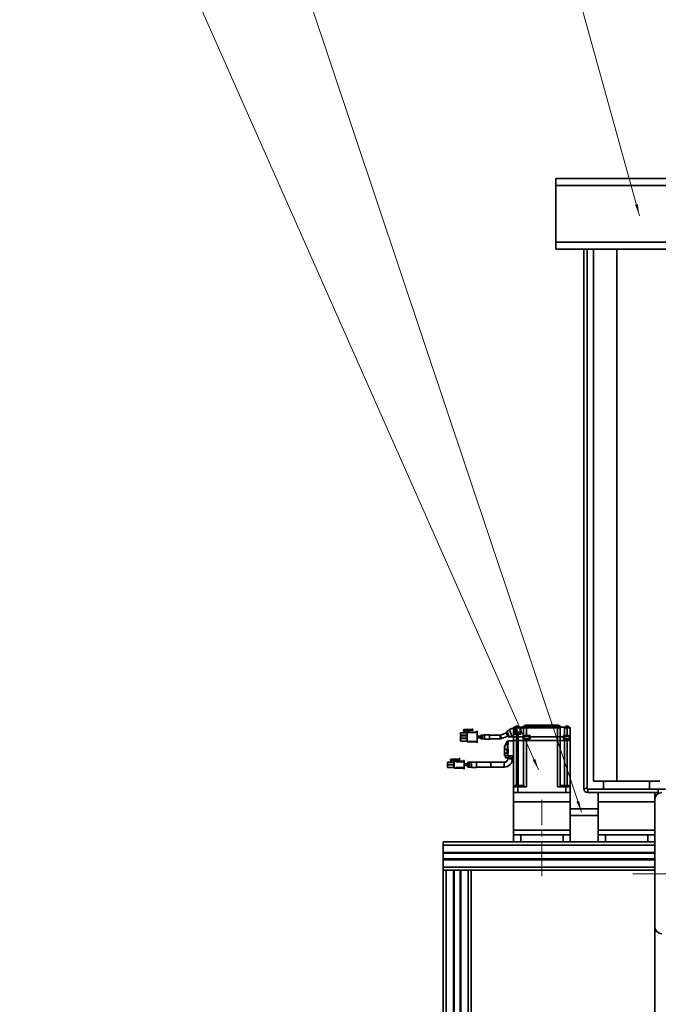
# Model space of a CAD drawing. Header units: millimetres. Extents: x -14862 to 14862, y -10512 to 10512.
# Tile 173 of 199: x 7034 to 7939, y 6886 to 8281. Entities that reach past the tile are written whole.
import ezdxf

# ---------------------------------------------------------------- set-up
doc = ezdxf.new("R2010")
doc.units = ezdxf.units.MM
doc.header["$LTSCALE"] = 4
doc.linetypes.add('点画线', pattern=[18, 12, -2, 2, -2])
for name, color, linetype, lineweight in [('中心线层', 1, '点画线', 18), ('几何体', 7, 'Continuous', 35), ('注释', 3, 'Continuous', 18)]:
    doc.layers.add(name, color=color, linetype=linetype, lineweight=lineweight)

# ---------------------------------------------------------------- blocks, each defined once
blk = doc.blocks.new('*X131')
at = {"layer": '注释', "linetype": 'Continuous'}
blk.add_hatch(color=0, dxfattribs=at).paths.add_polyline_path([(575.4, -1719), (568.2, -1704.2), (572.1, -1702.9)], flags=0)
at = {"layer": '注释', "color": 0, "linetype": 'Continuous'}
blk.add_line((575.4, -1719), (0, 0), dxfattribs=at)
blk = doc.blocks.new('*X139')
at = {"layer": '注释', "linetype": 'Continuous'}
blk.add_hatch(color=0, dxfattribs=at).paths.add_polyline_path([(735.4, -1659.2), (727, -1645.1), (730.7, -1643.5)], flags=0)
at = {"layer": '注释', "color": 0, "linetype": 'Continuous'}
blk.add_line((735.4, -1659.2), (0, 0), dxfattribs=at)
blk = doc.blocks.new('*X140')
at = {"layer": '注释', "linetype": 'Continuous'}
blk.add_hatch(color=0, dxfattribs=at).paths.add_polyline_path([(242.9, -873.9), (236.6, -858.7), (240.5, -857.6)], flags=0)
at = {"layer": '注释', "color": 0, "linetype": 'Continuous'}
blk.add_line((242.9, -873.9), (0, 0), dxfattribs=at)

msp = doc.modelspace()

# ---------------------------------------------------------------- linework, layer by layer
at = {"layer": '中心线层'}
for p, q in [((7774.482, 7067.661), (7774.482, 7175.74)), ((7903.271, 7070.9), (10714.982, 7070.9))]:
    msp.add_line(p, q, dxfattribs=at)
at = {"layer": '几何体'}
for p, q in [((7794.482, 8055.9), (7984.482, 8055.9)), ((7794.482, 8045.9), (7794.482, 8055.9)), ((7794.482, 7965.9), (7794.482, 8045.9)), ((7984.482, 8045.9), (7794.482, 8045.9)), ((7794.482, 7965.9), (7984.482, 7965.9)), ((7794.482, 7955.9), (7794.482, 7965.9)), ((7984.482, 7955.9), (7794.482, 7955.9)), ((7833.746, 7955.9), (7833.746, 7191.636)), ((7838.746, 7955.9), (7838.746, 7191.636)), ((7847.552, 7201.898), (7847.552, 7955.9)), ((7880.491, 7201.898), (7880.491, 7955.9)), ((7659.233, 7270.549), (7659.233, 7267.099)), ((7668.533, 7270.549), (7659.233, 7270.549)), ((7664.033, 7275.018), (7663.533, 7274.018)), ((7663.533, 7274.018), (7663.533, 7273.018)), ((7663.533, 7273.018), (7664.783, 7272.268)), ((7664.033, 7275.018), (7665.533, 7275.018)), ((7664.783, 7272.268), (7665.533, 7272.268)), ((7665.533, 7275.018), (7665.533, 7273.268)), ((7669.233, 7275.018), (7665.533, 7275.018)), ((7665.533, 7273.268), (7669.233, 7273.268)), ((7665.533, 7272.268), (7665.533, 7273.268)), ((7668.533, 7272.035), (7668.533, 7271.684)), ((7668.533, 7271.684), (7668.533, 7271.184)), ((7681.933, 7271.684), (7668.533, 7271.684)), ((7668.533, 7271.184), (7681.933, 7271.184)), ((7668.533, 7258.184), (7668.533, 7271.184)), ((7669.233, 7275.018), (7669.233, 7273.268)), ((7674.113, 7275.018), (7669.233, 7275.018)), ((7669.233, 7273.268), (7669.518, 7273.268)), ((7671.033, 7272.684), (7671.033, 7272.808)), ((7671.783, 7273.596), (7671.552, 7273.521)), ((7671.783, 7273.596), (7676.533, 7274.434)), ((7671.783, 7271.934), (7671.783, 7271.684)), ((7674.113, 7275.018), (7675.533, 7275.269)), ((7675.533, 7275.684), (7676.533, 7275.684)), ((7675.533, 7275.269), (7675.533, 7275.684)), ((7676.533, 7275.684), (7676.533, 7274.434)), ((7681.933, 7272.184), (7681.933, 7271.184)), ((7681.933, 7272.184), (7682.933, 7272.184)), ((7682.933, 7272.684), (7682.433, 7272.684)), ((7682.933, 7272.684), (7682.933, 7272.184)), ((7682.933, 7272.184), (7682.933, 7257.184)), ((7724.83, 7270.654), (7715.433, 7267.234)), ((7724.954, 7270.315), (7724.478, 7271.623)), ((7724.507, 7271.734), (7725.302, 7272.4)), ((7724.696, 7269.672), (7725.84, 7266.528)), ((7725.873, 7270.714), (7725.221, 7270.477)), ((7725.221, 7270.477), (7726.76, 7266.248)), ((7727.993, 7264.888), (7725.291, 7272.311)), ((7725.321, 7272.422), (7726.788, 7273.653)), ((7726.913, 7273.702), (7726.947, 7273.611)), ((7726.943, 7273.813), (7728.41, 7275.044)), ((7732.233, 7264.934), (7728.569, 7275.002)), ((7732.234, 7264.931), (7728.587, 7274.951)), ((7728.704, 7275.206), (7734.482, 7277.4)), ((7734.482, 7268.8), (7734.482, 7277.4)), ((7736.482, 7277.4), (7734.482, 7277.4)), ((7734.482, 7264.9), (7734.482, 7268.8)), ((7738.482, 7268.8), (7734.482, 7268.8)), ((7734.732, 7278.4), (7734.732, 7277.4)), ((7736.482, 7278.4), (7734.732, 7278.4)), ((7735.982, 7269.3), (7735.982, 7268.8)), ((7741.982, 7269.3), (7735.982, 7269.3)), ((7736.032, 7270), (7736.032, 7269.3)), ((7741.932, 7270), (7736.032, 7270)), ((7736.306, 7270.847), (7736.232, 7270)), ((7738.982, 7270.847), (7736.306, 7270.847)), ((7736.482, 7277.4), (7736.482, 7278.4)), ((7738.982, 7278.4), (7736.482, 7278.4)), ((7738.982, 7277.4), (7736.482, 7277.4)), ((7736.482, 7271.332), (7736.482, 7277.4)), ((7736.8, 7279.182), (7736.732, 7278.4)), ((7738.982, 7279.182), (7736.8, 7279.182)), ((7740.942, 7271.72), (7737.022, 7271.72)), ((7740.58, 7279.883), (7737.384, 7279.883)), ((7738.482, 7264.9), (7738.482, 7268.8)), ((7738.482, 7268.8), (7740.982, 7268.8)), ((7741.164, 7279.182), (7738.982, 7279.182)), ((7738.982, 7277.4), (7738.982, 7278.4)), ((7743.732, 7278.4), (7738.982, 7278.4)), ((7743.482, 7277.4), (7738.982, 7277.4)), ((7738.982, 7277.4), (7738.982, 7272)), ((7741.658, 7270.847), (7738.982, 7270.847)), ((7740.982, 7268.8), (7740.982, 7264.9)), ((7740.982, 7268.8), (7744.535, 7268.8)), ((7741.232, 7278.4), (7741.164, 7279.182)), ((7741.732, 7270), (7741.658, 7270.847)), ((7741.932, 7269.3), (7741.932, 7270)), ((7741.982, 7268.8), (7741.982, 7269.3)), ((7743.482, 7277.4), (7743.482, 7268.8)), ((7744.535, 7277.4), (7743.482, 7277.4)), ((7743.732, 7278.4), (7743.732, 7277.4)), ((7744.653, 7278.4), (7743.732, 7278.4)), ((7744.535, 7268.8), (7744.535, 7277.4)), ((7744.535, 7277.4), (7748.482, 7277.4)), ((7744.653, 7277.4), (7744.653, 7278.4)), ((7748.732, 7278.4), (7744.653, 7278.4)), ((7750.431, 7280.936), (7746.832, 7278.565)), ((7746.832, 7278.565), (7793.132, 7278.565)), ((7748.482, 7277.4), (7748.482, 7266.8)), ((7752.482, 7277.4), (7748.482, 7277.4)), ((7748.732, 7278.4), (7748.732, 7277.4)), ((7752.482, 7278.4), (7748.732, 7278.4)), ((7774.482, 7280.936), (7750.431, 7280.936)), ((7796.482, 7278.4), (7752.482, 7278.4)), ((7752.482, 7277.4), (7752.482, 7278.4)), ((7752.482, 7277.4), (7752.482, 7266.8)), ((7796.482, 7277.4), (7752.482, 7277.4)), ((7797.322, 7281.3), (7774.482, 7281.3)), ((7795.114, 7280.936), (7774.482, 7280.936)), ((7793.132, 7278.7), (7793.132, 7278.4)), ((7798.832, 7278.7), (7793.132, 7278.7)), ((7793.382, 7279.3), (7793.382, 7278.7)), ((7798.582, 7279.3), (7793.382, 7279.3)), ((7793.8, 7280.082), (7793.732, 7279.3)), ((7795.982, 7280.082), (7793.8, 7280.082)), ((7795.982, 7280.783), (7794.384, 7280.783)), ((7797.58, 7280.783), (7795.982, 7280.783)), ((7798.164, 7280.082), (7795.982, 7280.082)), ((7796.482, 7278.4), (7796.482, 7277.4)), ((7800.232, 7278.4), (7796.482, 7278.4)), ((7796.482, 7264.9), (7796.482, 7277.4)), ((7800.482, 7277.4), (7796.482, 7277.4)), ((7798.533, 7280.936), (7796.85, 7280.936)), ((7798.232, 7279.3), (7798.164, 7280.082)), ((7802.132, 7278.565), (7798.533, 7280.936)), ((7798.582, 7278.7), (7798.582, 7279.3)), ((7798.832, 7278.4), (7798.832, 7278.7)), ((7798.832, 7278.565), (7802.132, 7278.565)), ((7800.232, 7277.4), (7800.232, 7278.4)), ((7800.507, 7278.4), (7800.232, 7278.4)), ((7800.482, 7264.9), (7800.482, 7277.4)), ((7800.482, 7277.4), (7800.507, 7277.4)), ((7800.507, 7278.4), (7800.507, 7277.4)), ((7800.507, 7278.4), (7805.936, 7278.4)), ((7805.936, 7277.4), (7805.936, 7278.4)), ((7807.982, 7278.4), (7805.936, 7278.4)), ((7806.482, 7277.4), (7805.936, 7277.4)), ((7806.482, 7277.4), (7806.482, 7266.8)), ((7806.482, 7277.4), (7810.482, 7277.4)), ((7807.8, 7279.182), (7807.732, 7278.4)), ((7809.982, 7279.182), (7807.8, 7279.182)), ((7807.982, 7278.4), (7807.982, 7277.4)), ((7810.482, 7278.4), (7807.982, 7278.4)), ((7811.58, 7279.883), (7808.384, 7279.883)), ((7812.164, 7279.182), (7809.982, 7279.182)), ((7810.482, 7278.4), (7810.482, 7277.4)), ((7814.232, 7278.4), (7810.482, 7278.4)), ((7810.482, 7277.4), (7810.482, 7266.8)), ((7814.482, 7277.4), (7810.482, 7277.4)), ((7812.232, 7278.4), (7812.164, 7279.182)), ((7814.232, 7277.4), (7814.232, 7278.4)), ((7814.482, 7277.4), (7814.482, 7266.8)), ((7659.233, 7267.099), (7668.533, 7267.099)), ((7659.233, 7266.409), (7659.233, 7262.959)), ((7668.533, 7266.409), (7659.233, 7266.409)), ((7659.233, 7262.959), (7668.533, 7262.959)), ((7659.233, 7262.269), (7659.233, 7258.819)), ((7668.533, 7262.269), (7659.233, 7262.269)), ((7659.233, 7258.819), (7668.533, 7258.819)), ((7668.533, 7258.184), (7668.533, 7257.684)), ((7681.933, 7258.184), (7668.533, 7258.184)), ((7668.533, 7257.684), (7681.933, 7257.684)), ((7681.933, 7258.184), (7681.933, 7257.184)), ((7682.933, 7257.184), (7681.933, 7257.184)), ((7682.433, 7256.684), (7682.933, 7256.684)), ((7687.933, 7265.934), (7682.933, 7265.934)), ((7682.933, 7264.934), (7687.933, 7264.934)), ((7687.933, 7264.434), (7682.933, 7264.434)), ((7682.933, 7263.434), (7687.933, 7263.434)), ((7682.933, 7256.684), (7682.933, 7257.184)), ((7690.508, 7267.234), (7687.933, 7267.234)), ((7687.933, 7267.234), (7687.933, 7262.134)), ((7687.933, 7262.134), (7690.508, 7262.134)), ((7692.933, 7267.684), (7690.508, 7267.234)), ((7690.508, 7267.234), (7690.508, 7264.684)), ((7690.508, 7264.684), (7690.508, 7262.134)), ((7690.508, 7262.134), (7692.933, 7261.684)), ((7700.433, 7267.684), (7692.933, 7267.684)), ((7692.933, 7267.684), (7692.933, 7261.684)), ((7692.933, 7261.684), (7700.433, 7261.684)), ((7700.433, 7261.684), (7700.433, 7267.684)), ((7715.433, 7267.234), (7700.433, 7267.234)), ((7700.433, 7262.134), (7715.433, 7262.134)), ((7715.433, 7267.234), (7717.178, 7262.441)), ((7715.433, 7262.134), (7715.433, 7267.234)), ((7717.19, 7262.443), (7715.445, 7267.236)), ((7717.189, 7262.445), (7726.575, 7265.862)), ((7721.927, 7252.103), (7723.089, 7254.2)), ((7723.089, 7254.2), (7724.294, 7256.372)), ((7723.089, 7254.2), (7725.73, 7254.2)), ((7725.631, 7258.784), (7724.294, 7256.372)), ((7724.294, 7256.372), (7725.144, 7256.372)), ((7725.315, 7257.969), (7725.315, 7255.43)), ((7725.73, 7254.2), (7725.73, 7246.8)), ((7726.285, 7254.2), (7725.73, 7254.2)), ((7726.432, 7258.45), (7725.838, 7258.398)), ((7725.838, 7258.398), (7725.838, 7256.7)), ((7725.838, 7256.7), (7725.838, 7255.002)), ((7725.838, 7255.002), (7726.432, 7254.95)), ((7726.285, 7246.8), (7726.285, 7254.2)), ((7726.285, 7254.2), (7726.882, 7254.2)), ((7726.882, 7258.85), (7726.432, 7258.85)), ((7726.432, 7258.85), (7726.432, 7254.55)), ((7726.432, 7254.55), (7726.882, 7254.55)), ((7726.927, 7264.893), (7726.451, 7266.201)), ((7726.882, 7259.3), (7726.505, 7259.3)), ((7726.76, 7266.248), (7727.412, 7266.485)), ((7734.482, 7259.3), (7726.882, 7259.3)), ((7726.882, 7254.2), (7726.882, 7259.3)), ((7728.058, 7264.827), (7727.021, 7264.827)), ((7730.002, 7264.823), (7728.087, 7264.823)), ((7730.096, 7264.957), (7730.13, 7264.865)), ((7732.139, 7264.8), (7730.224, 7264.8)), ((7732.422, 7264.8), (7734.482, 7264.8)), ((7738.482, 7264.9), (7734.482, 7264.9)), ((7734.482, 7259.6), (7734.482, 7264.8)), ((7738.482, 7264.8), (7734.482, 7264.8)), ((7738.482, 7259.6), (7734.482, 7259.6)), ((7734.482, 7193.9), (7734.482, 7259.5)), ((7738.482, 7259.5), (7734.482, 7259.5)), ((7735.282, 7264.9), (7735.282, 7264.8)), ((7735.282, 7259.6), (7735.282, 7259.5)), ((7740.982, 7264.9), (7738.482, 7264.9)), ((7738.482, 7259.6), (7738.482, 7264.8)), ((7738.482, 7264.8), (7740.982, 7264.8)), ((7740.982, 7259.6), (7738.482, 7259.6)), ((7738.482, 7195.7), (7738.482, 7259.5)), ((7740.982, 7259.5), (7738.482, 7259.5)), ((7739.202, 7264.9), (7739.202, 7264.8)), ((7739.202, 7259.5), (7739.202, 7259.6)), ((7747.856, 7264.9), (7740.982, 7264.9)), ((7740.982, 7264.8), (7740.982, 7259.6)), ((7740.982, 7264.8), (7747.856, 7264.8)), ((7748.482, 7259.6), (7740.982, 7259.6)), ((7740.982, 7259.5), (7740.982, 7195.7)), ((7748.482, 7259.5), (7740.982, 7259.5)), ((7741.652, 7264.8), (7741.652, 7264.9)), ((7741.652, 7259.5), (7741.652, 7259.6)), ((7747.856, 7266.8), (7747.856, 7264.9)), ((7748.482, 7266.8), (7747.856, 7266.8)), ((7749.482, 7264.9), (7747.856, 7264.9)), ((7747.856, 7264.8), (7747.856, 7261.8)), ((7749.482, 7264.8), (7747.856, 7264.8)), ((7747.856, 7261.8), (7748.482, 7261.8)), ((7748.388, 7264.9), (7748.388, 7264.8)), ((7752.482, 7266.8), (7748.482, 7266.8)), ((7748.482, 7261.8), (7748.482, 7259.6)), ((7752.482, 7261.8), (7748.482, 7261.8)), ((7752.482, 7259.6), (7748.482, 7259.6)), ((7748.482, 7259.5), (7748.482, 7195.7)), ((7752.482, 7259.5), (7748.482, 7259.5)), ((7748.982, 7262.3), (7748.982, 7261.8)), ((7756.982, 7262.3), (7748.982, 7262.3)), ((7749.002, 7259.6), (7749.002, 7259.5)), ((7749.832, 7266.3), (7749.482, 7265.95)), ((7749.482, 7265.95), (7749.482, 7262.3)), ((7756.482, 7265.95), (7749.482, 7265.95)), ((7752.982, 7266.3), (7749.832, 7266.3)), ((7752.482, 7266.8), (7757.982, 7266.8)), ((7752.482, 7259.6), (7752.482, 7261.8)), ((7757.982, 7261.8), (7752.482, 7261.8)), ((7796.482, 7259.6), (7752.482, 7259.6)), ((7752.482, 7259.5), (7752.482, 7193.9)), ((7796.482, 7259.5), (7752.482, 7259.5)), ((7752.922, 7259.5), (7752.922, 7259.6)), ((7756.132, 7266.3), (7752.982, 7266.3)), ((7756.482, 7265.95), (7756.132, 7266.3)), ((7756.482, 7262.3), (7756.482, 7265.95)), ((7757.982, 7264.9), (7756.482, 7264.9)), ((7757.982, 7264.8), (7756.482, 7264.8)), ((7756.982, 7261.8), (7756.982, 7262.3)), ((7757.982, 7266.8), (7757.982, 7264.9)), ((7796.482, 7264.9), (7757.982, 7264.9)), ((7757.982, 7264.8), (7757.982, 7261.8)), ((7796.482, 7264.8), (7757.982, 7264.8)), ((7758.312, 7264.9), (7758.312, 7264.8)), ((7796.042, 7264.9), (7796.042, 7264.8)), ((7796.042, 7259.6), (7796.042, 7259.5)), ((7800.482, 7264.9), (7796.482, 7264.9)), ((7796.482, 7259.6), (7796.482, 7264.8)), ((7800.482, 7264.8), (7796.482, 7264.8)), ((7800.482, 7259.6), (7796.482, 7259.6)), ((7796.482, 7193.9), (7796.482, 7259.5)), ((7800.482, 7259.5), (7796.482, 7259.5)), ((7799.962, 7264.9), (7799.962, 7264.8)), ((7799.962, 7259.5), (7799.962, 7259.6)), ((7804.982, 7264.9), (7800.482, 7264.9)), ((7800.482, 7259.6), (7800.482, 7264.8)), ((7800.482, 7264.8), (7804.982, 7264.8)), ((7806.482, 7259.6), (7800.482, 7259.6)), ((7800.482, 7195.7), (7800.482, 7259.5)), ((7806.482, 7259.5), (7800.482, 7259.5)), ((7804.372, 7264.9), (7804.372, 7264.8)), ((7806.482, 7266.8), (7804.982, 7266.8)), ((7804.982, 7266.8), (7804.982, 7264.9)), ((7806.482, 7264.9), (7804.982, 7264.9)), ((7804.982, 7264.8), (7804.982, 7261.8)), ((7806.482, 7264.8), (7804.982, 7264.8)), ((7806.482, 7261.8), (7804.982, 7261.8)), ((7805.842, 7259.5), (7805.842, 7259.6)), ((7805.982, 7262.3), (7805.982, 7261.8)), ((7813.982, 7262.3), (7805.982, 7262.3)), ((7810.482, 7266.8), (7806.482, 7266.8)), ((7806.832, 7266.3), (7806.482, 7265.95)), ((7806.482, 7265.95), (7806.482, 7262.3)), ((7813.482, 7265.95), (7806.482, 7265.95)), ((7806.482, 7261.8), (7806.482, 7259.6)), ((7806.482, 7261.8), (7810.482, 7261.8)), ((7810.482, 7259.6), (7806.482, 7259.6)), ((7806.482, 7195.7), (7806.482, 7259.5)), ((7810.482, 7259.5), (7806.482, 7259.5)), ((7809.982, 7266.3), (7806.832, 7266.3)), ((7809.762, 7259.6), (7809.762, 7259.5)), ((7813.132, 7266.3), (7809.982, 7266.3)), ((7814.482, 7266.8), (7810.482, 7266.8)), ((7810.482, 7261.8), (7810.482, 7259.6)), ((7814.482, 7261.8), (7810.482, 7261.8)), ((7814.482, 7259.6), (7810.482, 7259.6)), ((7810.482, 7259.5), (7810.482, 7195.7)), ((7814.482, 7259.5), (7810.482, 7259.5)), ((7813.482, 7265.95), (7813.132, 7266.3)), ((7813.482, 7262.3), (7813.482, 7265.95)), ((7814.482, 7264.9), (7813.482, 7264.9)), ((7814.482, 7264.8), (7813.482, 7264.8)), ((7813.682, 7264.9), (7813.682, 7264.8)), ((7813.682, 7259.5), (7813.682, 7259.6)), ((7813.982, 7261.8), (7813.982, 7262.3)), ((7814.482, 7266.8), (7814.482, 7264.9)), ((7814.482, 7264.8), (7814.482, 7261.8)), ((7814.482, 7259.6), (7814.482, 7261.8)), ((7814.482, 7259.5), (7814.482, 7193.9)), ((7721.482, 7246.638), (7721.482, 7250.782)), ((7721.482, 7241.962), (7721.482, 7246.638)), ((7721.482, 7241.962), (7721.482, 7238.9)), ((7721.733, 7251.752), (7721.927, 7252.103)), ((7721.927, 7246.799), (7721.927, 7252.103)), ((7721.927, 7238.068), (7721.927, 7241.8)), ((7725.73, 7246.8), (7722.007, 7246.8)), ((7722.007, 7241.8), (7725.73, 7241.8)), ((7725.315, 7245.569), (7725.315, 7243.03)), ((7726.285, 7246.8), (7725.73, 7246.8)), ((7725.73, 7241.8), (7725.73, 7237.9)), ((7726.285, 7241.8), (7725.73, 7241.8)), ((7726.432, 7246.05), (7725.838, 7245.998)), ((7725.838, 7245.998), (7725.838, 7244.3)), ((7725.838, 7244.3), (7725.838, 7242.602)), ((7725.838, 7242.602), (7726.432, 7242.55)), ((7726.882, 7246.8), (7726.285, 7246.8)), ((7726.285, 7237.9), (7726.285, 7241.8)), ((7726.285, 7241.8), (7726.882, 7241.8)), ((7726.882, 7246.45), (7726.432, 7246.45)), ((7726.432, 7246.45), (7726.432, 7242.15)), ((7726.432, 7242.15), (7726.882, 7242.15)), ((7726.882, 7241.8), (7726.882, 7246.8)), ((7640.832, 7229.2), (7640.832, 7225.745)), ((7649.632, 7229.2), (7640.832, 7229.2)), ((7645.532, 7233.384), (7645.032, 7232.384)), ((7645.032, 7232.384), (7645.032, 7231.384)), ((7645.032, 7231.384), (7646.282, 7230.634)), ((7649.232, 7233.384), (7645.532, 7233.384)), ((7646.282, 7230.634), (7647.032, 7230.634)), ((7647.032, 7231.634), (7649.232, 7231.634)), ((7647.032, 7230.634), (7647.032, 7231.634)), ((7649.232, 7233.384), (7649.232, 7231.634)), ((7655.532, 7233.384), (7649.232, 7233.384)), ((7649.232, 7231.634), (7651.011, 7231.634)), ((7649.632, 7225.745), (7649.632, 7229.2)), ((7650.018, 7229.495), (7650.018, 7225.535)), ((7650.018, 7229.495), (7650.032, 7229.495)), ((7650.032, 7220.5), (7650.032, 7230.3)), ((7650.032, 7230.3), (7652.532, 7230.3)), ((7657.032, 7233.634), (7651.032, 7232.576)), ((7651.032, 7232.576), (7651.032, 7231.85)), ((7652.532, 7231.05), (7652.532, 7231.174)), ((7652.532, 7230.3), (7652.532, 7229.3)), ((7664.532, 7230.3), (7652.532, 7230.3)), ((7664.532, 7229.3), (7652.532, 7229.3)), ((7653.148, 7231.912), (7658.032, 7232.8)), ((7655.532, 7233.37), (7655.532, 7233.384)), ((7657.032, 7234.05), (7658.032, 7234.05)), ((7657.032, 7233.634), (7657.032, 7234.05)), ((7658.032, 7234.05), (7658.032, 7232.8)), ((7663.532, 7231.3), (7664.532, 7231.3)), ((7663.532, 7230.3), (7663.532, 7231.3)), ((7664.532, 7231.3), (7664.532, 7230.3)), ((7664.532, 7229.3), (7664.532, 7230.3)), ((7664.532, 7229.3), (7664.532, 7221.5)), ((7669.532, 7226.65), (7664.532, 7226.65)), ((7672.106, 7228.75), (7669.532, 7228.75)), ((7669.532, 7228.75), (7669.532, 7222.05)), ((7674.532, 7229.2), (7672.106, 7228.75)), ((7672.106, 7228.75), (7672.106, 7222.05)), ((7682.032, 7229.2), (7674.532, 7229.2)), ((7674.532, 7229.2), (7674.532, 7221.6)), ((7682.032, 7221.6), (7682.032, 7229.2)), ((7702.232, 7228.75), (7682.032, 7228.75)), ((7721.132, 7228.75), (7702.232, 7228.75)), ((7702.232, 7222.05), (7702.232, 7228.75)), ((7702.232, 7228.75), (7702.232, 7222.05)), ((7721.132, 7228.75), (7721.132, 7222.05)), ((7722.482, 7237.9), (7725.73, 7237.9)), ((7722.982, 7237.9), (7722.982, 7235.3)), ((7728.159, 7235.3), (7722.982, 7235.3)), ((7725.73, 7237.9), (7726.285, 7237.9)), ((7726.132, 7235.3), (7726.132, 7233.75)), ((7726.132, 7233.75), (7729.482, 7233.75)), ((7726.285, 7237.9), (7734.482, 7237.9)), ((7728.159, 7235.3), (7728.159, 7237.9)), ((7733.912, 7235.3), (7728.159, 7235.3)), ((7729.482, 7233.75), (7732.832, 7233.75)), ((7732.832, 7233.75), (7732.832, 7235.3)), ((7733.912, 7237.9), (7733.912, 7235.3)), ((7733.912, 7235.3), (7734.482, 7235.3)), ((7649.632, 7225.745), (7640.832, 7225.745)), ((7640.832, 7225.055), (7640.832, 7221.6)), ((7640.832, 7225.055), (7649.632, 7225.055)), ((7640.832, 7221.6), (7649.632, 7221.6)), ((7649.732, 7225.745), (7649.632, 7225.745)), ((7649.632, 7221.6), (7649.632, 7225.055)), ((7649.632, 7225.055), (7649.732, 7225.055)), ((7650.018, 7225.264), (7650.018, 7221.305)), ((7650.018, 7221.305), (7650.032, 7221.305)), ((7650.032, 7220.5), (7652.532, 7220.5)), ((7652.532, 7221.5), (7652.532, 7220.5)), ((7664.532, 7221.5), (7652.532, 7221.5)), ((7652.532, 7220.5), (7664.532, 7220.5)), ((7663.532, 7219.5), (7663.532, 7220.5)), ((7664.532, 7219.5), (7663.532, 7219.5)), ((7664.532, 7225.65), (7669.532, 7225.65)), ((7669.532, 7225.15), (7664.532, 7225.15)), ((7664.532, 7224.15), (7669.532, 7224.15)), ((7664.532, 7221.5), (7664.532, 7220.5)), ((7664.532, 7220.5), (7664.532, 7219.5)), ((7669.532, 7222.05), (7672.106, 7222.05)), ((7672.106, 7222.05), (7674.532, 7221.6)), ((7674.532, 7221.6), (7682.032, 7221.6)), ((7682.032, 7222.05), (7702.232, 7222.05)), ((7702.232, 7222.05), (7721.132, 7222.05)), ((7880.491, 7201.898), (7847.552, 7201.898)), ((7861.982, 7201.898), (7861.982, 7190.9)), ((7941.411, 7201.898), (7880.491, 7201.898)), ((7926.982, 7190.9), (7926.982, 7201.898)), ((7734.482, 7185.9), (7734.482, 7193.9)), ((7740.482, 7193.9), (7734.482, 7193.9)), ((7734.482, 7172.74), (7734.482, 7185.9)), ((7734.482, 7185.9), (7814.482, 7185.9)), ((7736.251, 7193.9), (7736.251, 7195.7)), ((7736.251, 7195.7), (7738.482, 7195.7)), ((7740.982, 7195.7), (7738.482, 7195.7)), ((7740.482, 7193.9), (7740.482, 7185.9)), ((7752.482, 7193.9), (7740.482, 7193.9)), ((7748.482, 7195.7), (7740.982, 7195.7)), ((7742.662, 7193.9), (7742.662, 7195.7)), ((7748.482, 7195.7), (7749.162, 7195.7)), ((7749.162, 7195.7), (7749.162, 7193.9)), ((7808.482, 7193.9), (7796.482, 7193.9)), ((7799.802, 7195.7), (7800.482, 7195.7)), ((7799.802, 7195.7), (7799.802, 7193.9)), ((7806.482, 7195.7), (7800.482, 7195.7)), ((7806.302, 7195.7), (7806.302, 7193.9)), ((7810.482, 7195.7), (7806.482, 7195.7)), ((7808.482, 7193.9), (7808.482, 7185.9)), ((7814.482, 7193.9), (7808.482, 7193.9)), ((7810.482, 7195.7), (7812.713, 7195.7)), ((7812.713, 7195.7), (7812.713, 7193.9)), ((7814.482, 7193.9), (7814.482, 7185.9)), ((7814.482, 7185.9), (7814.482, 7172.74)), ((7833.746, 7191.636), (7838.746, 7191.636)), ((7839.483, 7185.9), (7839.483, 7190.9)), ((7839.483, 7190.9), (7939.481, 7190.9)), ((7839.483, 7185.9), (7854.482, 7185.9)), ((7854.482, 7185.9), (7934.482, 7185.9)), ((7854.482, 7172.74), (7854.482, 7185.9)), ((7934.482, 7185.9), (7934.482, 7175.9)), ((7934.482, 7185.9), (7939.482, 7185.9)), ((7939.481, 7185.9), (7939.481, 7190.9)), ((7939.481, 7190.9), (7949.481, 7190.9)), ((7734.482, 7172.74), (7814.482, 7172.74)), ((7734.482, 7132.479), (7734.482, 7172.74)), ((7814.482, 7172.74), (7814.482, 7132.479)), ((7854.482, 7172.74), (7934.482, 7172.74)), ((7854.482, 7132.479), (7854.482, 7172.74)), ((7934.482, 6995.9), (7934.482, 7175.9)), ((7854.482, 7162.965), (7814.482, 7162.965)), ((7854.482, 7164.18), (7854.316, 7163.78)), ((7854.316, 7163.78), (7854.482, 7163.711)), ((7854.316, 7163.78), (7854.482, 7163.78)), ((7854.482, 7153.315), (7814.482, 7153.315)), ((7854.482, 7152.566), (7854.316, 7152.497)), ((7854.316, 7152.497), (7854.482, 7152.097)), ((7854.316, 7152.497), (7854.482, 7152.497)), ((7734.482, 7125.9), (7734.482, 7132.479)), ((7734.482, 7132.479), (7814.482, 7132.479)), ((7814.482, 7132.479), (7814.482, 7125.9)), ((7854.482, 7125.9), (7854.482, 7132.479)), ((7854.482, 7132.479), (7934.482, 7132.479)), ((7634.482, 7111.4), (7634.482, 7115.9)), ((7634.482, 7115.9), (7736.13, 7115.9)), ((7734.482, 7125.9), (7734.482, 7115.9)), ((7744.482, 7125.9), (7734.482, 7125.9)), ((7744.482, 7115.9), (7736.13, 7115.9)), ((7744.482, 7125.9), (7744.482, 7115.9)), ((7804.482, 7125.9), (7744.482, 7125.9)), ((7804.482, 7115.9), (7744.482, 7115.9)), ((7804.482, 7125.9), (7804.482, 7115.9)), ((7814.482, 7125.9), (7804.482, 7125.9)), ((7812.834, 7115.9), (7804.482, 7115.9)), ((7812.834, 7115.9), (7856.13, 7115.9)), ((7814.482, 7125.9), (7814.482, 7115.9)), ((7854.482, 7125.9), (7854.482, 7115.9)), ((7864.482, 7125.9), (7854.482, 7125.9)), ((7864.482, 7115.9), (7856.13, 7115.9)), ((7864.482, 7125.9), (7864.482, 7115.9)), ((7924.482, 7125.9), (7864.482, 7125.9)), ((7924.482, 7115.9), (7864.482, 7115.9)), ((7924.482, 7125.9), (7924.482, 7115.9)), ((7934.482, 7125.9), (7924.482, 7125.9)), ((7932.834, 7115.9), (7924.482, 7115.9)), ((7932.834, 7115.9), (7934.482, 7115.9)), ((7634.482, 7101), (7634.482, 7111.4)), ((7634.482, 7111.4), (7934.482, 7111.4)), ((7634.482, 7101), (7934.482, 7101)), ((7634.482, 7100), (7634.482, 7101)), ((7634.482, 7100), (7934.482, 7100)), ((7634.482, 7091.8), (7634.482, 7100)), ((7634.482, 7091.8), (7934.482, 7091.8)), ((7634.482, 7090.8), (7634.482, 7091.8)), ((7634.482, 7080.4), (7634.482, 7090.8)), ((7634.482, 7090.8), (7934.482, 7090.8)), ((7634.482, 7075.9), (7634.482, 7080.4)), ((7634.482, 7080.4), (7934.482, 7080.4)), ((7634.482, 5485.9), (7634.482, 7075.9)), ((7638.982, 7075.9), (7634.482, 7075.9)), ((7638.982, 5485.9), (7638.982, 7075.9)), ((7649.382, 7075.9), (7638.982, 7075.9)), ((7649.382, 5485.9), (7649.382, 7075.9)), ((7650.382, 7075.9), (7649.382, 7075.9)), ((7650.382, 5485.9), (7650.382, 7075.9)), ((7650.382, 7075.9), (7658.582, 7075.9)), ((7658.582, 5485.9), (7658.582, 7075.9)), ((7659.582, 7075.9), (7658.582, 7075.9)), ((7659.582, 5485.9), (7659.582, 7075.9)), ((7669.982, 7075.9), (7659.582, 7075.9)), ((7669.982, 5485.9), (7669.982, 7075.9)), ((7674.482, 7075.9), (7669.982, 7075.9)), ((7674.482, 5485.9), (7674.482, 7075.9)), ((7674.482, 7075.9), (7934.482, 7075.9)), ((7934.482, 6995.9), (7934.482, 5485.9))]:
    msp.add_line(p, q, dxfattribs=at)
for centre, radius, start, end in [((7667.983, 7273.484), 1.55, 290.78356, 352.011882), ((7671.783, 7272.808), 0.75, 107.944034, 180), ((7671.783, 7272.684), 0.75, 180, 270), ((7682.433, 7272.184), 0.5, 90, 180), ((7724.572, 7271.657), 0.1, 130, 200), ((7725.494, 7269.725), 0.8, 110, 183.808648), ((7730.683, 7270.07), 6, 183.808648, 216.191352), ((7725.385, 7272.345), 0.1, 130, 200), ((7726.853, 7273.577), 0.1, 20, 130), ((7727.007, 7273.737), 0.1, 130, 200), ((7728.475, 7274.968), 0.1, 20, 130), ((7728.775, 7275.019), 0.2, 110.787785, 200), ((7737.302, 7270.76), 1, 106.257028, 175), ((7737.597, 7279.112), 0.8, 105.442716, 175), ((7738.982, 7265), 7, 73.742972, 106.257028), ((7738.982, 7274.1), 6, 74.557284, 105.442716), ((7740.367, 7279.112), 0.8, 5, 74.557284), ((7740.662, 7270.76), 1, 5, 73.742972), ((7746.282, 7279.4), 1, 270, 303.388514), ((7751.642, 7279.1), 2.2, 90, 123.388514), ((7794.597, 7280.012), 0.8, 105.44271, 175), ((7795.982, 7275), 6, 74.557285, 105.442715), ((7797.322, 7279.1), 2.2, 56.611486, 90), ((7797.367, 7280.012), 0.8, 5, 74.55729), ((7802.682, 7279.4), 1, 236.611486, 270), ((7808.597, 7279.112), 0.8, 105.442716, 175), ((7809.982, 7274.1), 6, 74.557284, 105.442716), ((7811.367, 7279.112), 0.8, 5, 74.557284), ((7682.433, 7257.184), 0.5, 180, 270), ((7715.433, 7267.269), 5.135, 270, 290), ((7729.632, 7256.7), 4.5, 163.612313, 180), ((7729.632, 7256.7), 4.5, 180, 196.387687), ((7725.89, 7257.8), 0.6, 95, 163.612313), ((7725.89, 7255.599), 0.6, 196.387687, 265), ((7726.505, 7258.3), 1, 90, 151), ((7726.486, 7267), 0.8, 216.191352, 290), ((7727.021, 7264.927), 0.1, 200, 270), ((7728.087, 7264.923), 0.1, 200, 270), ((7730.002, 7264.923), 0.1, 270, 20), ((7730.224, 7264.9), 0.1, 200, 270), ((7732.139, 7264.9), 0.1, 270, 20), ((7732.422, 7265), 0.2, 200, 270), ((7729.632, 7244.3), 4.5, 163.612313, 180), ((7729.632, 7244.3), 4.5, 180, 196.387687), ((7725.89, 7245.4), 0.6, 95, 163.612313), ((7725.89, 7243.199), 0.6, 196.387687, 265), ((7721.132, 7233.75), 5, 270, 0), ((7721.132, 7233.75), 11.7, 270, 0), ((7722.482, 7238.9), 1, 180, 236.309932), ((7722.482, 7238.9), 1, 236.309932, 270), ((7839.483, 7191.636), 5.737, 180, 270), ((7839.483, 7191.636), 0.737, 180, 270), ((7944.482, 7175.9), 10, 90, 180), ((7944.482, 6995.9), 10, 180, 270)]:
    msp.add_arc(centre, radius, start, end, dxfattribs=at)
for start_param, end_param in [(1.57079633, 1.59205131), (4.69113399, 4.71238898)]:
    msp.add_ellipse((7722.007, 7244.3), major_axis=(3.75, 0), ratio=0.66666667, start_param=start_param, end_param=end_param, dxfattribs=at)
for points, knots in [([(7774.482, 7281.3), (7773.257, 7281.3), (7770.808, 7281.3), (7767.943, 7281.3), (7765.875, 7281.3), (7764.531, 7281.3), (7763.229, 7281.3), (7761.972, 7281.3), (7759.809, 7281.3), (7757.61, 7281.3), (7755.585, 7281.3), (7754.562, 7281.3), (7753.908, 7281.3), (7753.525, 7281.3), (7753.176, 7281.3), (7752.861, 7281.3), (7752.582, 7281.3), (7752.416, 7281.3), (7752.308, 7281.3), (7752.185, 7281.3), (7752.023, 7281.3), (7751.873, 7281.3), (7751.77, 7281.3), (7751.696, 7281.3), (7751.651, 7281.3), (7751.641, 7281.3), (7751.642, 7281.3), (7751.642, 7281.3)], [0, 0, 0, 0, 2.33572186, 4.67144372, 5.60657936, 6.54171501, 7.47685065, 8.4119863, 9.34712195, 12.51903849, 14.10736954, 15.6957006, 16.28001105, 16.86432293, 17.4486397, 18.0330812, 18.61751658, 19.20193562, 19.22881958, 19.45738742, 20.19314731, 20.73980272, 21.23505531, 21.76226106, 22.28946109, 22.81665286, 22.84024151, 22.84024151, 22.84024151, 22.84024151]), ([(7721.482, 7250.782), (7721.482, 7250.785), (7721.482, 7250.883), (7721.502, 7251.213), (7721.637, 7251.529), (7721.733, 7251.752)], [0, 0, 0, 0, 0.00748503, 0.30336351, 1.00971207, 1.00971207, 1.00971207, 1.00971207]), ([(7721.482, 7246.638), (7721.491, 7246.672), (7721.51, 7246.742), (7721.666, 7246.79), (7721.839, 7246.796), (7721.927, 7246.799)], [0, 0, 0, 0, 0.16917493, 0.338618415, 0.514550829, 0.514550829, 0.514550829, 0.514550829]), ([(7721.927, 7241.8), (7721.843, 7241.803), (7721.674, 7241.809), (7721.513, 7241.854), (7721.492, 7241.925), (7721.482, 7241.962)], [0, 0, 0, 0, 0.167836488, 0.335820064, 0.514083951, 0.514083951, 0.514083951, 0.514083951]), ([(7650.018, 7229.495), (7650.002, 7229.451), (7649.972, 7229.375), (7649.881, 7229.278), (7649.784, 7229.225), (7649.697, 7229.203), (7649.653, 7229.201), (7649.632, 7229.2)], [0, 0, 0, 0, 0.160829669, 0.286269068, 0.410520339, 0.467030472, 0.521145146, 0.521145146, 0.521145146, 0.521145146]), ([(7650.018, 7221.305), (7650.002, 7221.348), (7649.972, 7221.425), (7649.881, 7221.521), (7649.784, 7221.574), (7649.697, 7221.597), (7649.653, 7221.599), (7649.632, 7221.6)], [0, 0, 0, 0, 0.160881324, 0.286358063, 0.410648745, 0.467176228, 0.521307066, 0.521307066, 0.521307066, 0.521307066]), ([(7650.018, 7225.535), (7650.007, 7225.563), (7649.986, 7225.613), (7649.925, 7225.68), (7649.855, 7225.722), (7649.785, 7225.742), (7649.749, 7225.744), (7649.732, 7225.745)], [0, 0, 0, 0, 0.104289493, 0.188880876, 0.290380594, 0.335929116, 0.378668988, 0.378668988, 0.378668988, 0.378668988]), ([(7650.018, 7225.264), (7650.007, 7225.236), (7649.986, 7225.186), (7649.924, 7225.118), (7649.854, 7225.077), (7649.784, 7225.057), (7649.749, 7225.055), (7649.732, 7225.055)], [0, 0, 0, 0, 0.104540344, 0.189240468, 0.291078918, 0.3362558, 0.378592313, 0.378592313, 0.378592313, 0.378592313])]:
    msp.add_open_spline(points, degree=3, knots=knots, dxfattribs=at)
for points in [[(7651.032, 7231.85), (7651.027, 7231.684), (7651.018, 7231.353), (7650.807, 7230.897), (7650.478, 7230.517), (7650.181, 7230.372), (7650.032, 7230.3)], [(7652.532, 7231.174), (7652.541, 7231.261), (7652.558, 7231.435), (7652.696, 7231.663), (7652.896, 7231.839), (7653.064, 7231.888), (7653.148, 7231.912)], [(7653.282, 7230.3), (7653.184, 7230.311), (7652.987, 7230.334), (7652.739, 7230.507), (7652.566, 7230.755), (7652.543, 7230.951), (7652.532, 7231.05)]]:
    msp.add_open_spline(points, degree=3, dxfattribs=at)

# ---------------------------------------------------------------- block references
at = {"layer": '注释'}
for name, p in [('*X139', (7034.456, 8877.142)), ('*X131', (7255.109, 8877.142)), ('*X140', (7669.937, 8877.142))]:
    msp.add_blockref(name, p, dxfattribs=at)

doc.saveas('drawing.dxf')
